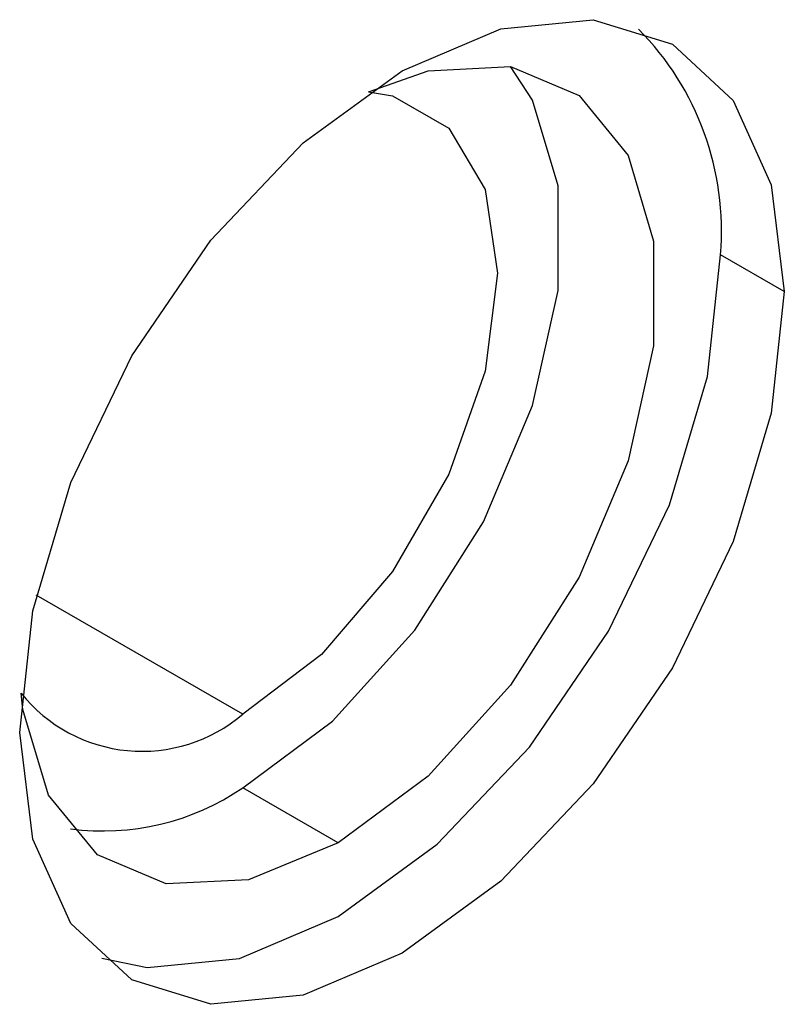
# Model space of a CAD drawing. Header units: millimetres. Extents: x 0 to 1118, y 0 to 864.
# Tile 86 of 254: x 911.54 to 912.96, y 643.86 to 645.68. Entities that reach past the tile are written whole.
import ezdxf

# ---------------------------------------------------------------- set-up
doc = ezdxf.new("R2010")
doc.units = ezdxf.units.MM

msp = doc.modelspace()

# ---------------------------------------------------------------- linework, layer by layer
at = {"color": 7, "linetype": 'Continuous', "lineweight": 25}
for p, q in [((912.9574, 645.1757), (912.8395, 645.2438)), ((912.1324, 644.1551), (911.9556, 644.2572))]:
    msp.add_line(p, q, dxfattribs=at)
at = {"color": 8, "linetype": 'Continuous', "lineweight": 25}
msp.add_line((911.9556, 644.3933), (911.5736, 644.6138), dxfattribs=at)
at = {"color": 7, "linetype": 'Continuous', "lineweight": 25, "flags": 128}
for points in [[(911.5432, 644.3593), (911.5673, 644.5846), (911.6379, 644.8223), (911.7503, 645.0563), (911.8967, 645.2706), (912.0673, 645.4506), (912.2503, 645.5841), (912.4333, 645.6619), (912.6038, 645.6788), (912.7503, 645.6336), (912.8626, 645.5293), (912.9333, 645.3732), (912.9574, 645.1757)], [(911.9556, 644.2572), (912.1217, 644.3806), (912.2742, 644.5491), (912.401, 644.7491), (912.4916, 644.9644), (912.5389, 645.1775), (912.5389, 645.3712), (912.4916, 645.5297), (912.4512, 645.5919)], [(912.1886, 645.5454), (912.2984, 645.5843), (912.451, 645.5919), (912.5777, 645.5383), (912.6684, 645.4277), (912.7157, 645.2691), (912.7157, 645.0754), (912.6684, 644.8623), (912.5777, 644.6471), (912.451, 644.447), (912.2984, 644.2785), (912.1324, 644.1551)], [(912.1886, 645.5454), (912.2327, 645.538), (912.337, 645.4778), (912.404, 645.3647), (912.427, 645.2098), (912.404, 645.0282), (912.337, 644.8378), (912.2327, 644.6572), (912.1013, 644.504), (911.9556, 644.3933)], [(911.6949, 643.9415), (911.7789, 643.9243), (911.9494, 643.9412), (912.1324, 644.019), (912.3154, 644.1525), (912.486, 644.3325), (912.6324, 644.5468), (912.7448, 644.7808), (912.8154, 645.0185), (912.8395, 645.2438)], [(912.9574, 645.1757), (912.9333, 644.9505), (912.8626, 644.7128), (912.7503, 644.4788), (912.6038, 644.2645), (912.4333, 644.0845), (912.2503, 643.951), (912.0673, 643.8732), (911.8967, 643.8563), (911.7503, 643.9015), (911.6379, 644.0058), (911.5673, 644.1619), (911.5432, 644.3593)], [(912.1324, 644.1551), (911.9664, 644.0868), (911.8138, 644.0792), (911.6871, 644.1329), (911.5964, 644.2435), (911.5492, 644.402), (911.5459, 644.432)]]:
    msp.add_lwpolyline(points, dxfattribs=at)
at = {"color": 7, "linetype": 'Continuous', "lineweight": 25}
for centre, radius, start, end in [((912.3102, 645.288), 0.5311, 355.2206, 44.6924), ((911.7695, 644.6111), 0.2865, 218.6907, 310.5125), ((911.6976, 644.6339), 0.4567, 262.3621, 304.4104)]:
    msp.add_arc(centre, radius, start, end, dxfattribs=at)

doc.saveas('drawing.dxf')
